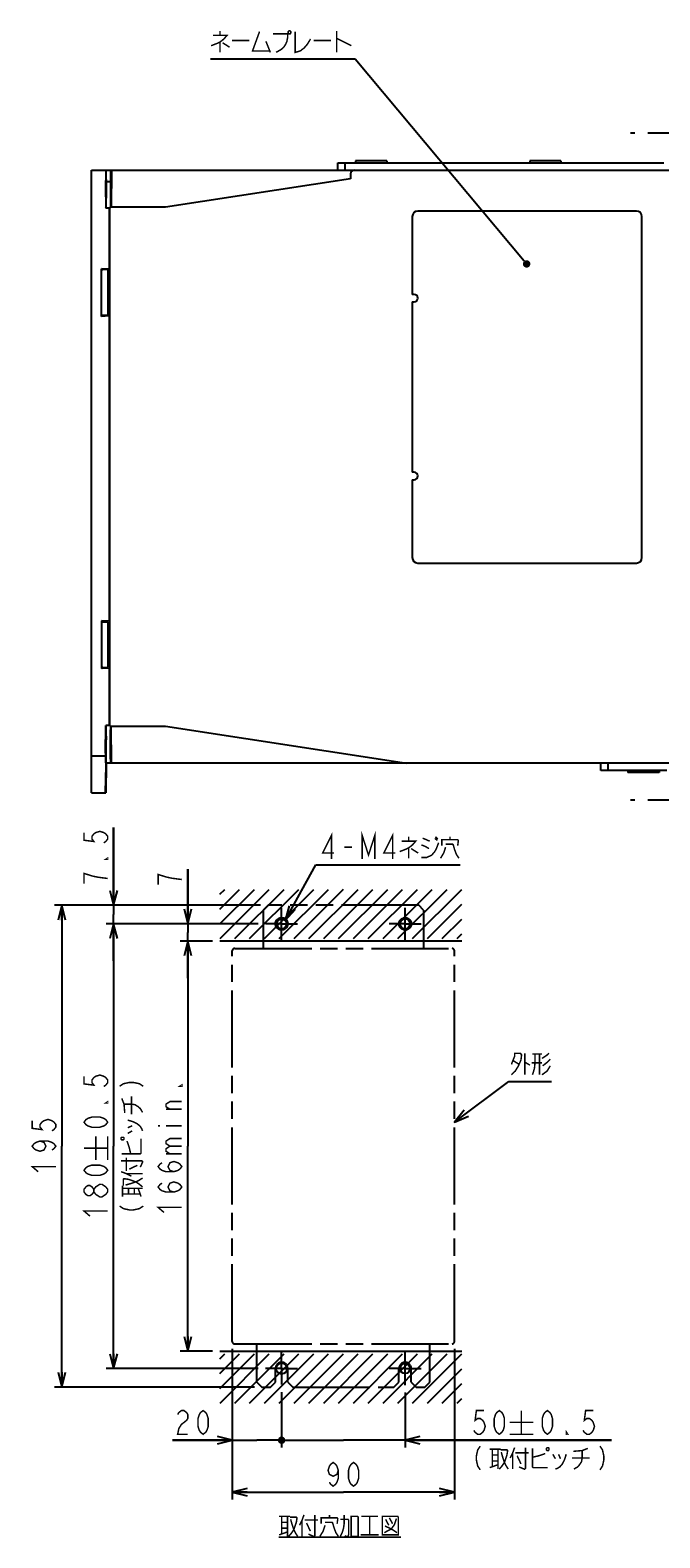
# Model space of a CAD drawing. Extents: x 58 to 816, y 33 to 569.
# Tile 1 of 21: x 58 to 228, y 65 to 472. Entities that reach past the tile are written whole.
import ezdxf

# ---------------------------------------------------------------- set-up
doc = ezdxf.new("R2010")
doc.units = 0
doc.header["$LTSCALE"] = 46.2
doc.linetypes.add('CENTER', pattern=[0.6, 0.375, -0.075, 0.075, -0.075])
doc.linetypes.add('PHANTOM', pattern=[0.8, 0.45, -0.05, 0.1, -0.05, 0.1, -0.05])
doc.layers.get('0').update_dxf_attribs({"linetype": 'CONTINUOUS'})
for name, color, linetype in [('ALL_AXIS', 7, 'CONTINUOUS'), ('ALL_DIM', 7, 'CONTINUOUS'), ('ALL_FEATURES', 7, 'CONTINUOUS'), ('ALL_NOTE', 7, 'CONTINUOUS'), ('DEFAULT_1', 7, 'CENTER'), ('DEFAULT_3', 7, 'PHANTOM')]:
    doc.layers.add(name, color=color, linetype=linetype)
doc.dimstyles.get("Standard").update_dxf_attribs({"dimtxt": 2.5, "dimasz": 2.5, "dimexe": 1.25, "dimexo": 0.625, "dimtad": 1, "dimcen": 2.5, "dimazin": 3, "dimtfac": 1, "dimtmove": 0, "dimatfit": 3})

# ---------------------------------------------------------------- blocks, each defined once
blk = doc.blocks.new('_OPEN')
at = {"color": 0, "linetype": 'BYBLOCK'}
for p, q in [((0, 0), (-1, 0.25)), ((-1, -0.25), (0, 0)), ((-1, 0), (0, 0))]:
    blk.add_line(p, q, dxfattribs=at)
blk = doc.blocks.new('*D18')
at = {"layer": 'ALL_DIM', "color": 2, "linetype": 'CONTINUOUS'}
for p, q in [((119.88, 230.67), (78.87, 230.67)), ((80.87, 230.67), (80.87, 170.67)), ((80.87, 110.67), (80.87, 170.67)), ((119.88, 110.67), (78.87, 110.67))]:
    blk.add_line(p, q, dxfattribs=at)
at = {"layer": 'ALL_DIM', "color": 2, "linetype": 'CONTINUOUS', "xscale": 4, "yscale": 4, "zscale": 4}
for p, rotation in [((80.87, 230.67), 90), ((80.87, 110.67), 270)]:
    blk.add_blockref('_OPEN', p, dxfattribs=dict(at, rotation=rotation))
blk = doc.blocks.new('*D19')
at = {"layer": 'ALL_DIM', "color": 2, "linetype": 'CONTINUOUS'}
for p, q in [((107.54, 226), (98.87, 226)), ((100.87, 226), (100.87, 170.67)), ((100.87, 115.33), (100.87, 170.67)), ((107.54, 115.33), (98.87, 115.33))]:
    blk.add_line(p, q, dxfattribs=at)
at = {"layer": 'ALL_DIM', "color": 2, "linetype": 'CONTINUOUS', "xscale": 4, "yscale": 4, "zscale": 4}
for p, rotation in [((100.87, 226), 90), ((100.87, 115.33), 270)]:
    blk.add_blockref('_OPEN', p, dxfattribs=dict(at, rotation=rotation))
blk = doc.blocks.new('*D20')
at = {"layer": 'ALL_DIM', "color": 2, "linetype": 'CONTINUOUS'}
for p, q in [((100.87, 230.67), (100.87, 245.37)), ((100.87, 245.37), (100.87, 228.33)), ((119.88, 230.67), (98.87, 230.67)), ((100.87, 216), (100.87, 228.33)), ((107.54, 226), (98.87, 226)), ((100.87, 226), (100.87, 216))]:
    blk.add_line(p, q, dxfattribs=at)
at = {"layer": 'ALL_DIM', "color": 2, "linetype": 'CONTINUOUS', "xscale": 4, "yscale": 4, "zscale": 4}
for p, rotation in [((100.87, 230.67), 270), ((100.87, 226), 90)]:
    blk.add_blockref('_OPEN', p, dxfattribs=dict(at, rotation=rotation))
blk = doc.blocks.new('_DOT')
at = {"color": 0, "linetype": 'BYBLOCK'}
blk.add_line((-0.25, 0), (-1, 0), dxfattribs=at)
at = {"color": 0, "linetype": 'BYBLOCK', "const_width": 0.25}
blk.add_lwpolyline([(-0.125, 0, 1), (0.125, 0, 1)], format="xyb", close=True, dxfattribs=at)
blk = doc.blocks.new('*D21')
at = {"layer": 'ALL_DIM', "color": 2, "linetype": 'CONTINUOUS'}
for p, q in [((112.87, 116), (112.87, 89.33)), ((126.21, 103.97), (126.21, 89.33)), ((112.87, 91.33), (96.77, 91.33)), ((96.77, 91.33), (119.54, 91.33)), ((126.71, 91.33), (119.54, 91.33)), ((126.21, 91.33), (126.71, 91.33))]:
    blk.add_line(p, q, dxfattribs=at)
at = {"layer": 'ALL_DIM', "color": 2, "linetype": 'CONTINUOUS', "xscale": 4, "yscale": 4, "zscale": 4}
blk.add_blockref('_OPEN', (112.87, 91.33), dxfattribs=at)
at = {"layer": 'ALL_DIM', "color": 2, "linetype": 'CONTINUOUS', "xscale": 4, "yscale": 4, "zscale": 4, "rotation": 180}
blk.add_blockref('_DOT', (126.21, 91.33), dxfattribs=at)
blk = doc.blocks.new('*D22')
at = {"layer": 'ALL_DIM', "color": 2, "linetype": 'CONTINUOUS'}
for p, q in [((126.21, 104.33), (126.21, 89.33)), ((159.54, 104.16), (159.54, 89.33)), ((126.21, 91.33), (125.71, 91.33)), ((125.71, 91.33), (142.88, 91.33)), ((215.24, 91.33), (142.88, 91.33)), ((159.54, 91.33), (215.24, 91.33))]:
    blk.add_line(p, q, dxfattribs=at)
at = {"layer": 'ALL_DIM', "color": 2, "linetype": 'CONTINUOUS', "xscale": 4, "yscale": 4, "zscale": 4}
blk.add_blockref('_DOT', (126.21, 91.33), dxfattribs=at)
at = {"layer": 'ALL_DIM', "color": 2, "linetype": 'CONTINUOUS', "xscale": 4, "yscale": 4, "zscale": 4, "rotation": 180}
blk.add_blockref('_OPEN', (159.54, 91.33), dxfattribs=at)
blk = doc.blocks.new('*D23')
at = {"layer": 'ALL_DIM', "color": 2, "linetype": 'CONTINUOUS'}
for p, q in [((112.87, 116), (112.87, 75.33)), ((172.87, 116), (172.87, 75.33)), ((112.87, 77.33), (142.87, 77.33)), ((172.87, 77.33), (142.87, 77.33))]:
    blk.add_line(p, q, dxfattribs=at)
at = {"layer": 'ALL_DIM', "color": 2, "linetype": 'CONTINUOUS', "xscale": 4, "yscale": 4, "zscale": 4, "rotation": 180}
blk.add_blockref('_OPEN', (112.87, 77.33), dxfattribs=at)
at = {"layer": 'ALL_DIM', "color": 2, "linetype": 'CONTINUOUS', "xscale": 4, "yscale": 4, "zscale": 4}
blk.add_blockref('_OPEN', (172.87, 77.33), dxfattribs=at)
blk = doc.blocks.new('*D24')
at = {"layer": 'ALL_DIM', "color": 2, "linetype": 'CONTINUOUS'}
for p, q in [((120.54, 235.67), (64.87, 235.67)), ((66.87, 235.67), (66.87, 170.67)), ((66.87, 105.67), (66.87, 170.67)), ((118.87, 105.67), (64.87, 105.67))]:
    blk.add_line(p, q, dxfattribs=at)
at = {"layer": 'ALL_DIM', "color": 2, "linetype": 'CONTINUOUS', "xscale": 4, "yscale": 4, "zscale": 4}
for p, rotation in [((66.87, 235.67), 90), ((66.87, 105.67), 270)]:
    blk.add_blockref('_OPEN', p, dxfattribs=dict(at, rotation=rotation))
blk = doc.blocks.new('*D25')
at = {"layer": 'ALL_DIM', "color": 2, "linetype": 'CONTINUOUS'}
for p, q in [((80.87, 235.67), (80.87, 256.66)), ((80.87, 256.66), (80.87, 233.17)), ((120.54, 235.67), (78.87, 235.67)), ((80.87, 220.67), (80.87, 233.17)), ((119.88, 230.67), (78.87, 230.67)), ((80.87, 230.67), (80.87, 220.67))]:
    blk.add_line(p, q, dxfattribs=at)
at = {"layer": 'ALL_DIM', "color": 2, "linetype": 'CONTINUOUS', "xscale": 4, "yscale": 4, "zscale": 4}
for p, rotation in [((80.87, 235.67), 270), ((80.87, 230.67), 90)]:
    blk.add_blockref('_OPEN', p, dxfattribs=dict(at, rotation=rotation))

msp = doc.modelspace()

# ---------------------------------------------------------------- linework, layer by layer
at = {"color": 2, "linetype": 'CONTINUOUS'}
for p, q in [((109.545, 238.63), (110.869, 239.954)), ((109.545, 234.63), (114.869, 239.954)), ((109.545, 230.63), (118.869, 239.954)), ((109.581, 226.667), (122.869, 239.954)), ((113.581, 226.667), (126.869, 239.954)), ((117.581, 226.667), (130.869, 239.954)), ((121.581, 226.667), (134.869, 239.954)), ((125.581, 226.667), (138.869, 239.954)), ((129.581, 226.667), (142.894, 239.979)), ((133.581, 226.667), (146.869, 239.954)), ((137.581, 226.667), (150.869, 239.954)), ((141.581, 226.667), (154.869, 239.954)), ((145.581, 226.667), (158.869, 239.954)), ((149.581, 226.667), (162.869, 239.954)), ((153.581, 226.667), (166.869, 239.954)), ((157.581, 226.667), (170.869, 239.954)), ((161.581, 226.667), (174.869, 239.954)), ((165.581, 226.667), (174.875, 235.961)), ((169.581, 226.667), (174.875, 231.961)), ((173.581, 226.667), (174.875, 227.961)), ((109.545, 113.297), (110.869, 114.621)), ((109.545, 109.297), (114.869, 114.621)), ((109.545, 105.297), (118.869, 114.621)), ((109.581, 101.333), (122.869, 114.621)), ((113.581, 101.333), (126.869, 114.621)), ((117.581, 101.333), (130.869, 114.621)), ((121.581, 101.333), (134.869, 114.621)), ((125.581, 101.333), (138.869, 114.621)), ((129.581, 101.333), (142.894, 114.646)), ((133.581, 101.333), (146.869, 114.621)), ((137.581, 101.333), (150.869, 114.621)), ((141.581, 101.333), (154.869, 114.621)), ((145.581, 101.333), (158.869, 114.621)), ((149.581, 101.333), (162.869, 114.621)), ((153.581, 101.333), (166.869, 114.621)), ((157.581, 101.333), (170.869, 114.621)), ((161.581, 101.333), (174.869, 114.621)), ((165.581, 101.333), (174.875, 110.627)), ((169.581, 101.333), (174.875, 106.627)), ((173.581, 101.333), (174.875, 102.627))]:
    msp.add_line(p, q, dxfattribs=at)
at = {"color": 7, "linetype": 'CONTINUOUS'}
for p, q in [((174.875, 226), (109.545, 226)), ((109.542, 115.333), (174.875, 115.333))]:
    msp.add_line(p, q, dxfattribs=at)
for centre, radius in [((126.208, 230.667), 1.333), ((159.542, 230.667), 1.333), ((126.208, 110.667), 1.488), ((159.542, 110.667), 1.333)]:
    msp.add_circle(centre, radius, dxfattribs=at)
at = {"layer": 'ALL_AXIS', "color": 7, "linetype": 'CENTER'}
for p, q in [((242.375, 444), (220.375, 444)), ((242.375, 264), (220.375, 264))]:
    msp.add_line(p, q, dxfattribs=at)
at = {"layer": 'ALL_AXIS', "color": 7, "linetype": 'CONTINUOUS'}
for p, q in [((146.175, 436.515), (146.175, 436)), ((154.575, 436.515), (146.175, 436.515)), ((154.575, 436.515), (154.575, 436)), ((193.175, 436.515), (193.175, 436)), ((201.575, 436.515), (193.175, 436.515)), ((201.575, 436.515), (201.575, 436)), ((161.475, 421.5), (161.475, 400.5)), ((161.975, 400.5), (161.475, 400.5)), ((161.475, 398.5), (161.475, 352.5)), ((161.475, 398.5), (161.975, 398.5)), ((161.975, 352.5), (161.475, 352.5)), ((161.475, 350.5), (161.475, 329.5)), ((161.475, 350.5), (161.975, 350.5)), ((219.675, 272), (219.675, 271.485)), ((228.075, 271.485), (219.675, 271.485)), ((228.075, 272), (228.075, 271.485))]:
    msp.add_line(p, q, dxfattribs=at)
for centre in [(161.975, 399.5), (161.975, 351.5)]:
    msp.add_arc(centre, 1, 270, 90, dxfattribs=at)
at = {"layer": 'ALL_DIM', "color": 2, "linetype": 'CONTINUOUS', "const_width": 0.4}
for points in [[(72.875, 255.285), (72.875, 253.221), (75.542, 252.877), (75.008, 253.565), (75.008, 254.253), (75.542, 254.941), (76.075, 255.285), (77.142, 255.629), (78.208, 255.285), (78.742, 254.941), (79.275, 254.253), (79.275, 253.565), (78.742, 252.877), (78.208, 252.533)], [(79.275, 248.405), (79.275, 248.061), (78.742, 248.061), (79.275, 248.405)], [(79.275, 242.901), (76.608, 243.245), (75.008, 243.589), (73.942, 243.933), (72.875, 244.277), (72.875, 241.525)], [(99.275, 242.621), (96.608, 242.965), (95.008, 243.309), (93.942, 243.653), (92.875, 243.997), (92.875, 241.245)], [(72.875, 189.536), (72.875, 187.472), (75.542, 187.128), (75.008, 187.816), (75.008, 188.504), (75.542, 189.192), (76.075, 189.536), (77.142, 189.88), (78.208, 189.536), (78.742, 189.192), (79.275, 188.504), (79.275, 187.816), (78.742, 187.128), (78.208, 186.784)], [(82.475, 186.835), (83.542, 187.523), (85.142, 187.867), (86.208, 187.867), (87.808, 187.523), (88.875, 186.835)], [(99.275, 187.179), (99.275, 186.835), (98.742, 186.835), (99.275, 187.179)], [(83.875, 179.611), (83.675, 182.019), (83.075, 183.567)], [(85.675, 179.267), (85.675, 184.083)], [(79.275, 182.656), (79.275, 182.312), (78.742, 182.312), (79.275, 182.656)], [(83.675, 182.019), (85.675, 182.019), (86.675, 181.847), (87.475, 181.331), (88.075, 180.815), (88.675, 179.783)], [(96.075, 180.643), (95.008, 181.331), (95.008, 182.019), (96.075, 182.707), (99.275, 182.707)], [(99.275, 180.643), (95.008, 180.643)], [(58.875, 177.547), (58.875, 175.483), (61.542, 175.139), (61.008, 175.827), (61.008, 176.515), (61.542, 177.203), (62.075, 177.547), (63.142, 177.891), (64.208, 177.547), (64.742, 177.203), (65.275, 176.515), (65.275, 175.827), (64.742, 175.139), (64.208, 174.795)], [(79.275, 177.152), (78.742, 176.464), (78.208, 176.12), (77.142, 175.776), (75.008, 175.776), (73.942, 176.12), (73.408, 176.464), (72.875, 177.152), (73.408, 177.84), (73.942, 178.184), (75.008, 178.528), (77.142, 178.528), (78.208, 178.184), (78.742, 177.84), (79.275, 177.152)], [(84.675, 177.719), (86.275, 177.203), (87.275, 176.687), (88.075, 175.999), (88.475, 175.311), (88.675, 174.795)], [(84.675, 175.655), (85.875, 176.171)], [(84.675, 174.107), (85.875, 174.795)], [(92.875, 176.171), (93.408, 176.171)], [(95.008, 176.171), (99.275, 176.171)], [(61.008, 172.043), (62.075, 171.699), (62.608, 170.667), (62.075, 169.635), (61.008, 169.291), (59.942, 169.635), (59.408, 169.979), (58.875, 170.667), (59.408, 171.355), (59.942, 171.699), (61.008, 172.043), (63.142, 172.043), (64.208, 171.699), (64.742, 171.355), (65.275, 170.667), (64.742, 169.979), (64.208, 169.635)], [(76.075, 166.933), (76.075, 173.333)], [(79.275, 166.933), (79.275, 173.333)], [(82.875, 172.559), (83.075, 172.387), (83.475, 172.387), (83.675, 172.559), (83.675, 172.903), (83.475, 173.075), (83.075, 173.075), (82.875, 172.903), (82.875, 172.559)], [(83.075, 168.603), (88.075, 168.603), (88.275, 168.775), (88.275, 172.731)], [(85.475, 168.603), (85.075, 170.323), (84.675, 171.527), (84.475, 172.043)], [(96.075, 170.667), (95.008, 171.355), (95.008, 172.043), (96.075, 172.731), (99.275, 172.731)], [(96.075, 168.603), (95.008, 169.291), (95.008, 169.979), (96.075, 170.667), (99.275, 170.667)], [(72.875, 170.133), (79.275, 170.133)], [(82.875, 166.711), (88.475, 166.711), (88.675, 166.539), (88.675, 166.367), (88.075, 164.991)], [(84.275, 163.959), (84.275, 167.571)], [(95.008, 168.603), (99.275, 168.603)], [(60.475, 163.787), (58.875, 165.163), (65.275, 165.163)], [(79.275, 164.181), (78.742, 163.493), (78.208, 163.149), (77.142, 162.805), (75.008, 162.805), (73.942, 163.149), (73.408, 163.493), (72.875, 164.181), (73.408, 164.869), (73.942, 165.213), (75.008, 165.557), (77.142, 165.557), (78.208, 165.213), (78.742, 164.869), (79.275, 164.181)], [(82.875, 163.787), (84.275, 163.271), (85.675, 162.583)], [(84.275, 163.271), (88.675, 163.271)], [(85.075, 164.475), (87.275, 165.507)], [(97.142, 163.787), (96.075, 164.131), (95.542, 165.163), (96.075, 166.195), (97.142, 166.539), (98.208, 166.195), (98.742, 165.851), (99.275, 165.163), (98.742, 164.475), (98.208, 164.131), (97.142, 163.787), (95.008, 163.787), (93.942, 164.131), (93.408, 164.475), (92.875, 165.163), (93.408, 165.851), (93.942, 166.195)], [(75.542, 158.333), (75.008, 157.645), (74.475, 157.301), (73.942, 157.301), (73.408, 157.645), (72.875, 158.333), (72.875, 159.021), (73.408, 159.709), (73.942, 160.053), (74.475, 160.053), (75.008, 159.709), (75.542, 159.021)], [(79.275, 158.333), (78.742, 157.645), (78.208, 157.301), (77.675, 156.957), (77.142, 156.957), (76.608, 157.301), (76.075, 157.645), (75.542, 158.333), (75.542, 159.021), (76.075, 159.709), (76.608, 160.053), (77.142, 160.397), (77.675, 160.397)], [(77.675, 160.397), (78.742, 159.709), (79.275, 159.021), (79.275, 158.333)], [(83.275, 157.079), (83.275, 160.003)], [(83.275, 159.315), (88.675, 159.315)], [(83.475, 160.003), (83.475, 161.723), (83.675, 161.895), (84.875, 161.723), (86.875, 161.035), (87.875, 160.347), (88.675, 159.659)], [(84.075, 160.175), (85.275, 160.519), (86.875, 161.035), (87.875, 161.551), (88.675, 162.067)], [(84.875, 157.767), (84.875, 159.315)], [(86.475, 157.767), (86.475, 159.315)], [(88.275, 157.079), (87.475, 159.315)], [(97.142, 158.283), (96.075, 158.627), (95.542, 159.659), (96.075, 160.691), (97.142, 161.035), (98.208, 160.691), (98.742, 160.347), (99.275, 159.659), (98.742, 158.971), (98.208, 158.627), (97.142, 158.283), (95.008, 158.283), (93.942, 158.627), (93.408, 158.971), (92.875, 159.659), (93.408, 160.347), (93.942, 160.691)], [(82.475, 154.499), (83.542, 153.811), (85.142, 153.467), (86.208, 153.467), (87.808, 153.811), (88.875, 154.499)], [(83.275, 157.767), (88.075, 157.767)], [(74.475, 151.797), (72.875, 153.173), (79.275, 153.173)], [(94.475, 152.779), (92.875, 154.155), (99.275, 154.155)], [(98.143, 98.267), (98.487, 98.8), (99.175, 99.333), (99.863, 99.333), (100.551, 98.8), (100.895, 98.267), (100.895, 97.2), (100.551, 96.667)], [(105.023, 92.933), (104.335, 93.467), (103.991, 94), (103.647, 95.067), (103.647, 97.2), (103.991, 98.267), (104.335, 98.8), (105.023, 99.333), (105.711, 98.8), (106.055, 98.267), (106.399, 97.2), (106.399, 95.067), (106.055, 94), (105.711, 93.467), (105.023, 92.933)], [(180.843, 99.333), (178.779, 99.333), (178.435, 96.667), (179.123, 97.2), (179.811, 97.2), (180.499, 96.667), (180.843, 96.133), (181.187, 95.067), (180.843, 94), (180.499, 93.467), (179.811, 92.933), (179.123, 92.933), (178.435, 93.467), (178.091, 94)], [(184.971, 92.933), (184.283, 93.467), (183.939, 94), (183.595, 95.067), (183.595, 97.2), (183.939, 98.267), (184.283, 98.8), (184.971, 99.333), (185.659, 98.8), (186.003, 98.267), (186.347, 97.2), (186.347, 95.067), (186.003, 94), (185.659, 93.467), (184.971, 92.933)], [(190.923, 99.333), (190.923, 92.933)], [(197.942, 92.933), (197.254, 93.467), (196.91, 94), (196.566, 95.067), (196.566, 97.2), (196.91, 98.267), (197.254, 98.8), (197.942, 99.333), (198.63, 98.8), (198.974, 98.267), (199.318, 97.2), (199.318, 95.067), (198.974, 94), (198.63, 93.467), (197.942, 92.933)], [(210.326, 99.333), (208.262, 99.333), (207.918, 96.667), (208.606, 97.2), (209.294, 97.2), (209.982, 96.667), (210.326, 96.133), (210.67, 95.067), (210.326, 94), (209.982, 93.467), (209.294, 92.933), (208.606, 92.933), (207.918, 93.467), (207.574, 94)], [(100.551, 96.667), (99.175, 95.6), (98.487, 94.533), (98.143, 92.933), (100.895, 92.933)], [(187.723, 96.133), (194.123, 96.133)], [(203.446, 92.933), (203.102, 92.933), (203.102, 93.467), (203.446, 92.933)], [(179.811, 89.733), (179.123, 88.667), (178.779, 87.067), (178.779, 86), (179.123, 84.4), (179.811, 83.333)], [(187.723, 92.933), (194.123, 92.933)], [(189.099, 89.333), (188.583, 87.933), (187.895, 86.533)], [(192.023, 89.333), (192.023, 83.733), (191.851, 83.533), (191.679, 83.533), (190.303, 84.133)], [(197.871, 89.333), (197.699, 89.133), (197.699, 88.733), (197.871, 88.533), (198.215, 88.533), (198.387, 88.733), (198.387, 89.133), (198.215, 89.333), (197.871, 89.333)], [(212.147, 89.733), (212.835, 88.667), (213.179, 87.067), (213.179, 86), (212.835, 84.4), (212.147, 83.333)], [(141.499, 83.2), (141.155, 82.133), (140.123, 81.6), (139.091, 82.133), (138.747, 83.2), (139.091, 84.267), (139.435, 84.8), (140.123, 85.333), (140.811, 84.8), (141.155, 84.267), (141.499, 83.2), (141.499, 81.067), (141.155, 80), (140.811, 79.467), (140.123, 78.933), (139.435, 79.467), (139.091, 80)], [(145.627, 78.933), (144.939, 79.467), (144.595, 80), (144.251, 81.067), (144.251, 83.2), (144.595, 84.267), (144.939, 84.8), (145.627, 85.333), (146.315, 84.8), (146.659, 84.267), (147.003, 83.2), (147.003, 81.067), (146.659, 80), (146.315, 79.467), (145.627, 78.933)], [(182.391, 88.933), (185.315, 88.933)], [(183.079, 88.933), (183.079, 84.133)], [(183.079, 87.333), (184.627, 87.333)], [(183.079, 85.733), (184.627, 85.733)], [(184.627, 88.933), (184.627, 83.533)], [(185.315, 88.733), (187.035, 88.733), (187.207, 88.533), (187.035, 87.333), (186.347, 85.333), (185.659, 84.333), (184.971, 83.533)], [(185.487, 88.133), (185.831, 86.933), (186.347, 85.333), (186.863, 84.333), (187.379, 83.533)], [(188.583, 87.933), (188.583, 83.533)], [(189.271, 87.933), (192.883, 87.933)], [(189.787, 87.133), (190.819, 84.933)], [(193.915, 89.133), (193.915, 84.133), (194.087, 83.933), (198.043, 83.933)], [(193.915, 86.733), (195.635, 87.133), (196.839, 87.533), (197.355, 87.733)], [(199.419, 87.533), (200.107, 86.333)], [(203.031, 87.533), (202.515, 85.933), (201.999, 84.933), (201.311, 84.133), (200.623, 83.733), (200.107, 83.533)], [(200.967, 87.533), (201.483, 86.333)], [(204.579, 86.533), (209.395, 86.533)], [(204.923, 88.333), (207.331, 88.533), (208.879, 89.133)], [(207.331, 88.533), (207.331, 86.533), (207.159, 85.533), (206.643, 84.733), (206.127, 84.133), (205.095, 83.533)], [(182.391, 83.933), (184.627, 84.733)]]:
    msp.add_lwpolyline(points, dxfattribs=at)
at = {"layer": 'ALL_FEATURES', "color": 7, "linetype": 'CONTINUOUS'}
for p, q in [((141.375, 434), (141.375, 436)), ((141.375, 436), (229.375, 436)), ((143.375, 434), (143.375, 436)), ((74.875, 266), (74.875, 434)), ((74.875, 434), (254.875, 434)), ((78.779, 433.259), (78.779, 423.808)), ((78.875, 424.727), (78.875, 434)), ((80.059, 434), (80.059, 424.983)), ((80.259, 434), (80.247, 424)), ((144.794, 431.68), (94.875, 424)), ((144.841, 433.035), (144.794, 431.68)), ((78.81, 431), (80.255, 431)), ((78.779, 423.808), (78.866, 423.983)), ((79.675, 423.808), (78.779, 423.808)), ((79.675, 423.808), (79.896, 423.919)), ((79.675, 423.808), (79.675, 407.32)), ((94.875, 424), (79.91, 424)), ((79.875, 285), (79.875, 423)), ((221.975, 423), (162.975, 423)), ((223.475, 329.5), (223.475, 421.5)), ((77.575, 394.57), (77.575, 407.43)), ((77.736, 407.215), (77.575, 407.43)), ((79.675, 407.32), (77.575, 407.43)), ((79.103, 407.103), (77.949, 407.191)), ((79.375, 407), (79.316, 407.079)), ((79.375, 395), (79.375, 407)), ((79.675, 407.32), (79.875, 407.117)), ((79.375, 406), (79.575, 406)), ((79.575, 406), (79.875, 406.356)), ((79.575, 401.5), (79.575, 406)), ((79.575, 401.5), (79.71, 401.5)), ((79.575, 396), (79.575, 400.5)), ((79.575, 400.5), (79.71, 400.5)), ((77.736, 394.785), (77.575, 394.57)), ((79.675, 394.68), (77.575, 394.57)), ((79.103, 394.897), (77.949, 394.809)), ((79.375, 395), (79.316, 394.921)), ((79.375, 396), (79.575, 396)), ((79.575, 396), (79.875, 395.644)), ((79.875, 394.883), (79.675, 394.68)), ((79.675, 394.68), (79.675, 312.32)), ((162.975, 328), (221.975, 328)), ((77.575, 312.43), (77.575, 299.57)), ((77.575, 312.43), (77.736, 312.215)), ((79.675, 312.32), (77.575, 312.43)), ((77.949, 312.191), (79.103, 312.103)), ((79.316, 312.079), (79.375, 312)), ((79.375, 300), (79.375, 312)), ((79.575, 311), (79.375, 311)), ((79.875, 311.356), (79.575, 311)), ((79.575, 311), (79.575, 306.5)), ((79.675, 312.32), (79.875, 312.117)), ((79.575, 306.5), (79.71, 306.5)), ((79.575, 305.5), (79.575, 301)), ((79.575, 305.5), (79.71, 305.5)), ((77.575, 299.57), (77.736, 299.785)), ((79.675, 299.68), (77.575, 299.57)), ((77.949, 299.809), (79.103, 299.897)), ((79.316, 299.921), (79.375, 300)), ((79.575, 301), (79.375, 301)), ((79.875, 300.644), (79.575, 301)), ((79.875, 299.883), (79.675, 299.68)), ((79.675, 299.68), (79.675, 284.192)), ((78.718, 276.741), (78.782, 284.192)), ((78.868, 284.017), (78.782, 284.192)), ((79.675, 284.192), (78.782, 284.192)), ((78.807, 275.999), (78.87, 283.273)), ((78.87, 283.273), (78.872, 283.718)), ((79.896, 284.081), (79.675, 284.192)), ((79.91, 284), (94.875, 284)), ((80.059, 275.077), (80.059, 283.017)), ((80.259, 274), (80.247, 284)), ((94.875, 284), (159.875, 274)), ((78.718, 276.741), (78.716, 276.293)), ((78.735, 276.346), (78.764, 279.52)), ((78.807, 279.52), (78.776, 276)), ((74.875, 276), (78.72, 276)), ((78.776, 276), (78.696, 266.741)), ((78.795, 274.373), (78.797, 274.819)), ((78.797, 274.819), (78.807, 275.999)), ((78.875, 274), (78.799, 274.077)), ((78.799, 274.077), (80.094, 274.077)), ((78.875, 274), (78.805, 266)), ((254.875, 274), (78.875, 274)), ((80.259, 274.036), (80.094, 274.077)), ((212.375, 272), (212.375, 274)), ((214.375, 272), (214.375, 274)), ((78.714, 266.346), (78.742, 269.521)), ((78.785, 269.521), (78.758, 266.346)), ((230.175, 272), (212.375, 272)), ((74.875, 266), (78.805, 266)), ((78.696, 266.741), (78.694, 266.293)), ((78.758, 266.346), (78.757, 266.096))]:
    msp.add_line(p, q, dxfattribs=at)
for points in [[(78.788, 434), (78.785, 433.966), (78.783, 433.866), (78.782, 433.707), (78.779, 433.259)], [(78.823, 426.497), (78.818, 426.552), (78.814, 426.714), (78.81, 426.975), (78.806, 427.326), (78.804, 427.748), (78.802, 428.227), (78.801, 428.737), (78.801, 429.263), (78.802, 429.773), (78.804, 430.252), (78.806, 430.674), (78.81, 431.025), (78.814, 431.286), (78.818, 431.448), (78.823, 431.503)], [(78.823, 431.503), (78.827, 431.448), (78.832, 431.286), (78.835, 431.025), (78.839, 430.674), (78.842, 430.252), (78.843, 429.772), (78.844, 429.262), (78.844, 428.738), (78.843, 428.228), (78.842, 427.748), (78.839, 427.326), (78.835, 426.975), (78.832, 426.714), (78.827, 426.552), (78.823, 426.497)], [(78.866, 423.983), (78.869, 424.021), (78.871, 424.123), (78.872, 424.282), (78.875, 424.727)], [(79.875, 423), (79.878, 423.383), (79.885, 423.707), (79.897, 423.924), (79.91, 424)], [(80.059, 424.983), (80.058, 424.727), (80.055, 424.488), (80.049, 424.282), (80.042, 424.123), (80.034, 424.021), (80.029, 424)], [(77.736, 407.215), (77.764, 407.208), (77.837, 407.2), (77.949, 407.191)], [(79.103, 407.103), (79.215, 407.094), (79.288, 407.085), (79.316, 407.079)], [(79.575, 401.5), (79.427, 401.269), (79.375, 401)], [(79.375, 401), (79.427, 400.731), (79.575, 400.5)], [(79.71, 400.5), (79.715, 400.538), (79.719, 400.65), (79.721, 400.815), (79.722, 401.001), (79.721, 401.179), (79.719, 401.343), (79.715, 401.46), (79.71, 401.5)], [(77.949, 394.809), (77.837, 394.8), (77.764, 394.792), (77.736, 394.785)], [(79.316, 394.921), (79.288, 394.915), (79.215, 394.906), (79.103, 394.897)], [(77.736, 312.215), (77.764, 312.208), (77.837, 312.2), (77.949, 312.191)], [(79.103, 312.103), (79.215, 312.094), (79.288, 312.085), (79.316, 312.079)], [(79.575, 306.5), (79.427, 306.269), (79.375, 306)], [(79.375, 306), (79.427, 305.731), (79.575, 305.5)], [(79.71, 305.5), (79.715, 305.538), (79.719, 305.65), (79.721, 305.815), (79.722, 306.001), (79.721, 306.179), (79.719, 306.343), (79.715, 306.46), (79.71, 306.5)], [(77.949, 299.809), (77.837, 299.8), (77.764, 299.792), (77.736, 299.785)], [(79.316, 299.921), (79.288, 299.915), (79.215, 299.906), (79.103, 299.897)], [(79.91, 284), (79.897, 284.076), (79.885, 284.293), (79.878, 284.617), (79.875, 285)], [(78.764, 279.52), (78.77, 280.019), (78.776, 280.471), (78.782, 280.861), (78.789, 281.168), (78.795, 281.382), (78.8, 281.49), (78.803, 281.504)], [(78.803, 281.504), (78.805, 281.49), (78.808, 281.382), (78.811, 281.168), (78.812, 280.861), (78.811, 280.471), (78.81, 280.019), (78.807, 279.52)], [(78.872, 283.718), (78.871, 283.877), (78.87, 283.979), (78.868, 284.017)], [(80.029, 284), (80.034, 283.979), (80.042, 283.877), (80.049, 283.718), (80.055, 283.512), (80.058, 283.273), (80.059, 283.017)], [(78.716, 276.293), (78.716, 276.134), (78.718, 276.034), (78.72, 276)], [(78.728, 276), (78.73, 276.025), (78.732, 276.096), (78.735, 276.346)], [(78.799, 274.077), (78.797, 274.113), (78.796, 274.214), (78.795, 274.373)], [(80.059, 275.077), (80.06, 274.82), (80.064, 274.579), (80.069, 274.373), (80.076, 274.214), (80.085, 274.113), (80.094, 274.077)], [(78.742, 269.521), (78.748, 270.019), (78.754, 270.472), (78.761, 270.862), (78.767, 271.169), (78.773, 271.383), (78.778, 271.491), (78.781, 271.505)], [(78.781, 271.505), (78.783, 271.491), (78.786, 271.383), (78.789, 271.169), (78.79, 270.862), (78.789, 270.472), (78.788, 270.019), (78.785, 269.521)], [(78.694, 266.293), (78.695, 266.134), (78.696, 266.034), (78.698, 266)], [(78.706, 266), (78.708, 266.025), (78.71, 266.096), (78.714, 266.346)], [(78.757, 266.096), (78.758, 266.024), (78.759, 266)]]:
    msp.add_lwpolyline(points, dxfattribs=at)
for centre, radius, start, end in [((145.841, 433), 1, 90, 178), ((162.975, 421.5), 1.5, 90, 180), ((221.975, 421.5), 1.5, 0, 90), ((162.975, 329.5), 1.5, 180, 270), ((221.975, 329.5), 1.5, 270, 360)]:
    msp.add_arc(centre, radius, start, end, dxfattribs=at)
at = {"layer": 'ALL_NOTE', "color": 2, "linetype": 'CONTINUOUS'}
for p, q in [((145.537, 464), (107.009, 464)), ((146.037, 464), (145.537, 464)), ((191.707, 409.49), (146.037, 464)), ((127.184, 231.576), (135.403, 246.557)), ((135.403, 246.557), (135.903, 246.557)), ((135.903, 246.557), (174.431, 246.557)), ((172.875, 177.175), (187.568, 188.139)), ((187.568, 188.139), (188.068, 188.139)), ((188.068, 188.139), (199.076, 188.139))]:
    msp.add_line(p, q, dxfattribs=at)
at = {"layer": 'ALL_NOTE', "color": 2, "linetype": 'CONTINUOUS', "const_width": 0.4}
for points in [[(107.697, 470.4), (111.481, 470.4), (110.621, 469.4), (109.589, 468.6), (108.729, 468.2), (107.181, 467.6)], [(109.589, 471.6), (109.589, 470.4)], [(109.589, 468.6), (109.589, 465.8)], [(110.277, 468.4), (112.169, 467.2)], [(112.857, 469), (117.501, 469)], [(120.253, 471.4), (118.361, 466.2), (123.005, 466.2)], [(121.973, 468.8), (123.177, 465.8)], [(123.865, 470.8), (127.821, 470.8), (127.821, 469.8), (127.649, 468.8), (127.305, 468), (126.789, 467.2), (126.101, 466.6), (124.725, 465.8)], [(128.165, 471.6), (127.993, 471.4), (127.993, 471), (128.165, 470.8), (128.509, 470.8), (128.681, 471), (128.681, 471.4), (128.509, 471.6), (128.165, 471.6)], [(129.885, 471.4), (129.885, 465.8), (131.261, 466.2), (132.293, 467), (133.153, 468), (134.013, 469.4)], [(134.873, 469), (139.517, 469)], [(141.065, 471.6), (141.065, 465.8)], [(141.065, 469.6), (145.021, 467.6)], [(139.687, 248.157), (139.687, 254.557), (137.279, 249.757), (140.375, 249.757)], [(147.943, 248.157), (147.943, 254.557), (149.663, 249.223), (151.383, 254.557), (151.383, 248.157)], [(156.199, 248.157), (156.199, 254.557), (153.791, 249.757), (156.887, 249.757)], [(158.607, 252.957), (162.391, 252.957), (161.531, 251.957), (160.499, 251.157), (159.639, 250.757), (158.091, 250.157)], [(160.499, 254.157), (160.499, 252.957)], [(163.939, 248.557), (165.315, 248.557), (166.691, 249.157), (167.551, 250.157), (168.067, 251.157), (168.583, 252.557)], [(164.283, 253.757), (165.315, 253.357), (166.175, 252.957)], [(167.551, 253.757), (168.239, 253.157)], [(167.723, 254.157), (168.411, 253.557)], [(169.443, 251.757), (169.443, 253.357), (173.743, 253.357), (173.915, 253.157), (173.743, 251.757)], [(170.475, 252.157), (172.367, 252.157), (172.539, 251.957), (172.883, 250.757), (173.399, 249.357), (174.087, 248.357)], [(171.679, 253.357), (171.679, 254.157)], [(143.127, 251.357), (145.191, 251.357)], [(160.499, 251.157), (160.499, 248.357)], [(161.187, 250.957), (163.079, 249.757)], [(163.939, 251.957), (164.971, 251.557), (166.003, 250.957)], [(170.475, 251.357), (169.959, 249.757), (169.099, 248.357)], [(188.24, 192.739), (189.1, 194.939), (189.1, 195.739), (190.648, 195.739), (190.992, 195.339), (190.82, 193.939), (190.132, 192.339), (189.272, 190.939), (188.24, 189.939)], [(191.852, 195.739), (191.852, 189.939)], [(194.604, 195.539), (194.604, 193.139), (194.432, 191.539), (193.916, 189.939)], [(193.916, 195.539), (196.496, 195.539)], [(195.808, 195.539), (195.808, 189.939)], [(196.496, 194.339), (197.7, 195.139), (198.388, 195.739)], [(188.756, 193.739), (190.304, 192.739)], [(191.852, 193.339), (193.228, 192.539)], [(196.496, 193.139), (193.744, 193.139)], [(198.732, 192.339), (197.872, 190.939), (196.496, 189.939)], [(198.732, 194.139), (197.7, 193.139), (196.668, 192.339)], [(125.546, 70.786), (128.47, 70.786)], [(126.234, 70.786), (126.234, 65.987)], [(126.234, 69.186), (127.782, 69.186)], [(127.782, 70.786), (127.782, 65.386)], [(128.47, 70.586), (130.19, 70.586), (130.362, 70.386), (130.19, 69.186), (129.502, 67.186), (128.814, 66.186), (128.126, 65.386)], [(128.642, 69.987), (128.986, 68.786), (129.502, 67.186), (130.018, 66.186), (130.534, 65.386)], [(132.254, 71.187), (131.738, 69.786), (131.05, 68.386)], [(131.738, 69.786), (131.738, 65.386)], [(132.426, 69.786), (136.038, 69.786)], [(132.942, 68.987), (133.974, 66.787)], [(135.178, 71.187), (135.178, 65.586), (135.006, 65.386), (134.834, 65.386), (133.458, 65.987)], [(136.898, 68.786), (136.898, 70.386), (141.198, 70.386), (141.37, 70.187), (141.198, 68.786)], [(137.93, 69.186), (139.822, 69.186), (139.994, 68.987), (140.338, 67.786), (140.854, 66.386), (141.542, 65.386)], [(139.134, 70.386), (139.134, 71.187)], [(142.058, 65.386), (142.574, 66.386), (142.918, 67.586), (143.09, 68.786), (143.09, 71.187)], [(142.058, 69.987), (144.122, 69.987), (144.294, 69.786), (144.294, 65.787), (144.122, 65.386), (143.606, 65.386), (143.262, 65.586)], [(144.982, 70.786), (144.982, 65.386), (146.874, 65.386), (146.874, 70.586), (146.702, 70.786), (144.982, 70.786)], [(147.734, 70.786), (152.206, 70.786)], [(149.97, 70.786), (149.97, 65.787)], [(153.41, 70.786), (153.41, 65.787), (157.71, 65.787), (157.71, 70.586), (157.538, 70.786), (153.41, 70.786)], [(157.194, 70.187), (156.678, 68.586), (155.818, 67.386), (153.926, 66.386)], [(154.27, 69.987), (155.13, 68.386)], [(155.302, 70.386), (156.162, 68.786)], [(125.374, 65.186), (158.398, 65.186)], [(125.546, 65.787), (127.782, 66.586)], [(126.234, 67.586), (127.782, 67.586)], [(137.93, 68.386), (137.414, 66.787), (136.554, 65.386)], [(147.562, 65.787), (152.378, 65.787)], [(154.098, 68.186), (155.818, 67.386), (157.366, 66.386)]]:
    msp.add_lwpolyline(points, dxfattribs=at)
at = {"layer": 'ALL_NOTE', "color": 2, "linetype": 'CONTINUOUS', "const_width": 1}
msp.add_lwpolyline([(191.849, 408.724, 1), (192.849, 408.724, 1)], format="xyb", close=True, dxfattribs=at)
at = {"layer": 'ALL_NOTE', "color": 2, "linetype": 'CONTINUOUS'}
for points in [[(128.231, 235.564), (127.184, 231.576), (129.984, 234.602)], [(175.483, 180.369), (172.875, 177.175), (176.679, 178.766)]]:
    msp.add_lwpolyline(points, dxfattribs=at)
at = {"layer": 'DEFAULT_1', "color": 7, "linetype": 'CENTER'}
for p, q in [((126.208, 226.156), (126.208, 235)), ((159.542, 226.156), (159.542, 235)), ((126.208, 230.667), (121.875, 230.667)), ((126.208, 230.667), (130.542, 230.667)), ((159.542, 230.667), (155.208, 230.667)), ((159.542, 230.667), (163.875, 230.667)), ((126.208, 115.183), (126.208, 115)), ((126.208, 110.667), (126.208, 115)), ((159.542, 106.156), (159.542, 115)), ((126.208, 110.667), (121.875, 110.667)), ((126.208, 110.667), (126.208, 106.333)), ((126.208, 110.667), (130.542, 110.667)), ((159.542, 110.667), (155.208, 110.667)), ((159.542, 110.667), (163.875, 110.667))]:
    msp.add_line(p, q, dxfattribs=at)
at = {"layer": 'DEFAULT_3', "color": 8, "linetype": 'PHANTOM'}
for p, q in [((115.698, 235.667), (115.527, 235.652)), ((122.542, 235.667), (121.208, 234.333)), ((121.208, 234.333), (121.208, 224)), ((163.208, 235.667), (122.542, 235.667)), ((164.542, 234.333), (163.208, 235.667)), ((164.542, 234.333), (164.542, 224)), ((113.542, 224), (172.208, 224)), ((112.875, 118), (112.875, 223.333)), ((172.875, 118), (172.875, 223.333)), ((113.542, 117.333), (172.208, 117.333)), ((119.542, 107), (119.542, 117.333)), ((166.208, 107), (166.208, 117.333)), ((124.542, 107), (124.542, 110.667)), ((127.875, 107), (127.875, 110.667)), ((157.875, 107), (157.875, 110.667)), ((161.208, 107), (161.208, 110.667)), ((119.542, 107), (120.875, 105.667)), ((123.208, 105.667), (124.542, 107)), ((127.875, 107), (129.208, 105.667)), ((156.542, 105.667), (157.875, 107)), ((161.208, 107), (162.542, 105.667)), ((164.875, 105.667), (166.208, 107)), ((120.875, 105.667), (123.208, 105.667)), ((129.208, 105.667), (156.542, 105.667)), ((162.542, 105.667), (164.875, 105.667))]:
    msp.add_line(p, q, dxfattribs=at)
for centre in [(126.208, 230.667), (159.542, 230.667)]:
    msp.add_circle(centre, 1.667, dxfattribs=at)
for centre, radius, start, end in [((113.542, 223.333), 0.667, 90, 180), ((172.208, 223.333), 0.667, 0, 90), ((113.542, 118), 0.667, 180, 270), ((172.208, 118), 0.667, 270, 360), ((126.208, 110.667), 1.667, 0, 180), ((159.542, 110.667), 1.667, 0, 180)]:
    msp.add_arc(centre, radius, start, end, dxfattribs=at)

# ---------------------------------------------------------------- dimensions: what is measured, and where the dimension line sits
at = {"layer": 'ALL_DIM', "color": 2, "linetype": 'CONTINUOUS'}
for base, p1, p2, angle, picture, middle in [((80.875, 230.667), (120.542, 235.667), (119.875, 230.667), 270, '*D25', (79.275, 240.149)), ((100.875, 230.667), (107.545, 226), (119.875, 230.667), 90, '*D20', (99.275, 239.869)), ((66.875, 105.667), (120.542, 235.667), (118.875, 105.667), 270, '*D24', (65.275, 162.411)), ((80.875, 110.667), (119.875, 230.667), (119.875, 110.667), 270, '*D18', (79.275, 150.421)), ((100.875, 115.333), (107.545, 226), (107.542, 115.333), 270, '*D19', (99.275, 151.403))]:
    dim = msp.add_linear_dim(base=base, p1=p1, p2=p2, angle=angle, dimstyle='Standard', dxfattribs=at)
    dim.commit()
    dim.dimension.update_dxf_attribs({"geometry": picture, "text_midpoint": middle, "dimtype": 128})
for base, p1, p2, override, picture, middle in [((126.208, 91.333), (112.875, 116), (126.208, 103.969), {"dimblk2": 'DOT', "dimsah": 1}, '*D21', (96.767, 92.933)), ((159.542, 91.333), (126.208, 104.333), (159.542, 104.156), {"dimblk1": 'DOT', "dimsah": 1}, '*D22', (176.715, 92.933))]:
    dim = msp.add_linear_dim(base=base, p1=p1, p2=p2, dimstyle='Standard', override=override, dxfattribs=at)
    dim.commit()
    dim.dimension.update_dxf_attribs({"geometry": picture, "text_midpoint": middle, "dimtype": 128})
dim = msp.add_linear_dim(base=(172.875, 77.333), p1=(112.875, 116), p2=(172.875, 116), dimstyle='Standard', dxfattribs=at)
dim.commit()
dim.dimension.update_dxf_attribs({"geometry": '*D23', "text_midpoint": (137.371, 78.933), "dimtype": 128})

doc.saveas('drawing.dxf')
